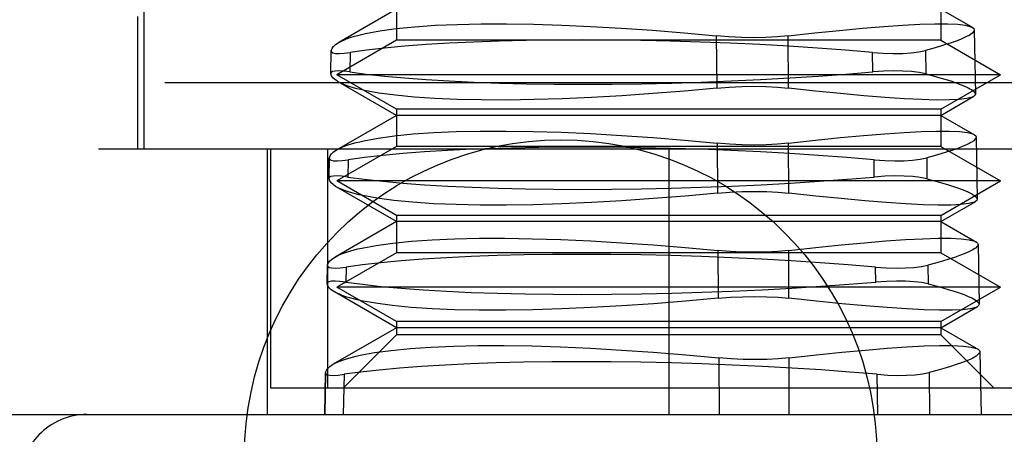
# Model space of a CAD drawing. Header units: inches. Extents: x 0 to 77.3, y 0 to 50.
# Tile 10 of 23: x 32.373 to 32.665, y 11.094 to 11.217. Entities that reach past the tile are written whole.
import ezdxf

# ---------------------------------------------------------------- set-up
doc = ezdxf.new("R2010")
doc.units = ezdxf.units.IN
doc.header["$LTSCALE"] = 4.25
doc.header["$MEASUREMENT"] = 0
doc.linetypes.add('HIDDEN', pattern=[0.2, 0.1, -0.1])
doc.layers.add('DOOR_ASSEMBLY', color=7, linetype='CONTINUOUS')

msp = doc.modelspace()

# ---------------------------------------------------------------- linework, layer by layer
at = {"layer": 'DOOR_ASSEMBLY', "color": 8, "linetype": 'HIDDEN'}
for p, q in [((32.4098558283, 11.1782181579), (32.4098558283, 11.2412102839)), ((32.4846589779, 11.2215252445), (32.4846589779, 11.2104864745)), ((32.6460763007, 11.2215252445), (32.6460763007, 11.2104864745)), ((32.4078873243, 11.2175882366), (32.4078873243, 11.1782181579)), ((32.4846589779, 11.2197199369), (32.4675638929, 11.2098500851)), ((32.6460763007, 11.2197199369), (32.6555228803, 11.2142659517)), ((32.5794955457, 11.2118029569), (32.5796105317, 11.1963063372)), ((32.600876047, 11.1963063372), (32.6008359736, 11.2118029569)), ((32.6559932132, 11.2135372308), (32.6563239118, 11.1945915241)), ((32.4846589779, 11.2104864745), (32.4669424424, 11.200257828)), ((32.6460763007, 11.2104864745), (32.4846589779, 11.2104864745)), ((32.6460763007, 11.2104864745), (32.6637928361, 11.200257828)), ((32.4651878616, 11.200646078), (32.4653061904, 11.2073719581)), ((32.4652016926, 11.2005424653), (32.4653241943, 11.2074762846)), ((32.4653241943, 11.2074762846), (32.4653055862, 11.2073376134)), ((32.4709101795, 11.20690509), (32.4708002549, 11.201100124)), ((32.6258737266, 11.2011001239), (32.6257861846, 11.20690509)), ((32.641500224, 11.2074762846), (32.6415800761, 11.2005424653)), ((32.4651883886, 11.2006760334), (32.4652016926, 11.2005424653)), ((32.6637928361, 11.200257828), (32.4669424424, 11.200257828)), ((32.4846589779, 11.1900291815), (32.4669424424, 11.200257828)), ((32.6460763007, 11.1900291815), (32.6637928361, 11.200257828)), ((32.8409581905, 11.1979031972), (32.2897770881, 11.1979031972)), ((32.4846589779, 11.188223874), (32.4673551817, 11.1982142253)), ((32.6460763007, 11.188223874), (32.6558729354, 11.1938799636)), ((32.4846589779, 11.188223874), (32.4669981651, 11.178027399)), ((32.6460763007, 11.1900291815), (32.4846589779, 11.1900291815)), ((32.4846589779, 11.1900291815), (32.4846589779, 11.1789904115)), ((32.6460763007, 11.188223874), (32.4846589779, 11.188223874)), ((32.6460763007, 11.1900291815), (32.6460763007, 11.1789904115)), ((32.6460763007, 11.188223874), (32.6560811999, 11.1824475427)), ((32.4846589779, 11.1789904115), (32.4669424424, 11.168761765)), ((32.6460763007, 11.1789904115), (32.4846589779, 11.1789904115)), ((32.5797314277, 11.179967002), (32.5798408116, 11.1651428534)), ((32.6009572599, 11.1651428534), (32.6009185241, 11.179967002)), ((32.6460763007, 11.1789904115), (32.6637928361, 11.168761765)), ((32.6565485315, 11.1817230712), (32.6568682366, 11.1634071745)), ((32.82127303, 11.1782181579), (32.3094622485, 11.1782181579)), ((32.4462731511, 11.1782181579), (32.4462731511, 11.0994780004)), ((32.4472574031, 11.1782181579), (32.4472574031, 11.1073520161)), ((32.4642049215, 11.1782181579), (32.4642049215, 11.1073520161)), ((32.5653676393, 11.1782181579), (32.5653676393, 11.0994780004)), ((32.4646397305, 11.1694786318), (32.4647463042, 11.1755400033)), ((32.4646515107, 11.1693829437), (32.464761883, 11.1756362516)), ((32.464761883, 11.1756362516), (32.4647457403, 11.1755079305)), ((32.4703078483, 11.1750724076), (32.470210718, 11.1699335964)), ((32.6263429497, 11.1699335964), (32.6262656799, 11.1750724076)), ((32.6418669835, 11.1756362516), (32.641939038, 11.1693829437)), ((32.4646402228, 11.1695066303), (32.4646515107, 11.1693829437)), ((32.6637928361, 11.168761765), (32.4669424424, 11.168761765)), ((32.4846589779, 11.1585331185), (32.4669424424, 11.168761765)), ((32.6460763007, 11.1585331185), (32.6637928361, 11.168761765)), ((32.4846589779, 11.156727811), (32.4668003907, 11.1670384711)), ((32.6460763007, 11.156727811), (32.6564197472, 11.1626996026)), ((32.4846589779, 11.156727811), (32.4664319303, 11.1462044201)), ((32.6460763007, 11.1585331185), (32.4846589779, 11.1585331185)), ((32.4846589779, 11.1585331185), (32.4846589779, 11.1474943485)), ((32.6460763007, 11.156727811), (32.4846589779, 11.156727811)), ((32.6460763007, 11.1585331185), (32.6460763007, 11.1474943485)), ((32.6460763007, 11.156727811), (32.6566394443, 11.1506291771)), ((32.6571038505, 11.1499088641), (32.6574125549, 11.1322232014)), ((32.4846589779, 11.1474943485), (32.4669424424, 11.137265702)), ((32.6460763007, 11.1474943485), (32.4846589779, 11.1474943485)), ((32.5799659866, 11.1481313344), (32.5800698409, 11.1339791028)), ((32.601039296, 11.1339791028), (32.6010019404, 11.1481313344)), ((32.6460763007, 11.1474943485), (32.6637928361, 11.137265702)), ((32.4640919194, 11.1383110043), (32.46418676, 11.1437082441)), ((32.4641018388, 11.1382230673), (32.4642001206, 11.143796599)), ((32.4642001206, 11.143796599), (32.4641862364, 11.1436784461)), ((32.4697066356, 11.1432399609), (32.4696222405, 11.1387668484)), ((32.626810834, 11.1387668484), (32.6267437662, 11.1432399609)), ((32.642233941, 11.143796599), (32.6422981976, 11.1382230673)), ((32.4640923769, 11.1383370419), (32.4641018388, 11.1382230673)), ((32.4846589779, 11.125231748), (32.4662457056, 11.1358626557)), ((32.6637928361, 11.137265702), (32.4669424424, 11.137265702)), ((32.4846589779, 11.1270370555), (32.4669424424, 11.137265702)), ((32.6460763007, 11.1270370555), (32.6637928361, 11.137265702)), ((32.6460763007, 11.125231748), (32.656966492, 11.1315192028)), ((32.6460763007, 11.1270370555), (32.4846589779, 11.1270370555)), ((32.4846589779, 11.1270370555), (32.4846589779, 11.1231000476)), ((32.6460763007, 11.1270370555), (32.6460763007, 11.1231000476)), ((32.4846589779, 11.125231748), (32.4658657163, 11.1143814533)), ((32.6460763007, 11.125231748), (32.4846589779, 11.125231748)), ((32.6460763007, 11.125231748), (32.6571976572, 11.1188108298)), ((32.4846589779, 11.1231000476), (32.4689109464, 11.1073520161)), ((32.6460763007, 11.1231000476), (32.4846589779, 11.1231000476)), ((32.6460763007, 11.1231000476), (32.6618243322, 11.1073520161)), ((32.6576591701, 11.1180946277), (32.6579841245, 11.0994780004)), ((32.5801992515, 11.1162959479), (32.5803219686, 11.0994780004)), ((32.6011310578, 11.0994780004), (32.6010862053, 11.1162959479)), ((32.463627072, 11.1118494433), (32.4634098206, 11.0994780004)), ((32.4634190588, 11.0994780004), (32.463638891, 11.1119573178)), ((32.463638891, 11.1119573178), (32.4636268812, 11.1118493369)), ((32.6426010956, 11.1119573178), (32.6427450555, 11.0994780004)), ((32.4691065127, 11.111407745), (32.4688818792, 11.0994780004)), ((32.6273987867, 11.0994780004), (32.627220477, 11.111407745)), ((32.4472574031, 11.1073520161), (32.6834778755, 11.1073520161)), ((32.3291471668, 11.0994780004), (32.7379273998, 11.0994780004))]:
    msp.add_line(p, q, dxfattribs=at)
for points in [[(32.4754867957, 11.2125086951), (32.4797195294, 11.2133024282), (32.4845795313, 11.2139717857), (32.4900528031, 11.214518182), (32.4960997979, 11.2149373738), (32.5026836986, 11.2152271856), (32.509769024, 11.2153828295), (32.5173259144, 11.2153974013), (32.5253069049, 11.2152750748), (32.5336533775, 11.2150169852), (32.54233438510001, 11.2146253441), (32.5513105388, 11.2140995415), (32.5605337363, 11.2134491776), (32.5699393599, 11.212684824), (32.5794955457, 11.2118029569)], [(32.6008359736, 11.2118029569), (32.6087085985, 11.2126838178), (32.6160667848, 11.2134452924), (32.6228833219, 11.2140890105), (32.629136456, 11.2146100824), (32.6348063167, 11.2150065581), (32.6398625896, 11.2152712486), (32.6442944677, 11.2153951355), (32.6480460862, 11.2153817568), (32.6510836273, 11.2152312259), (32.653407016, 11.2149447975), (32.6550090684, 11.2145203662), (32.65543107, 11.2143189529)], [(32.65543107, 11.2143189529), (32.6558540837, 11.2139681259), (32.6559902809, 11.2135874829)], [(32.4694695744, 11.2107605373), (32.4702987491, 11.2110756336), (32.4711983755, 11.2113813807), (32.4721682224, 11.211677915), (32.4732069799, 11.2119648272), (32.4743132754, 11.2122417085), (32.4754867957, 11.2125086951)], [(32.6008359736, 11.2118029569), (32.5975705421, 11.2114994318), (32.5941464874, 11.2113173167), (32.5905880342, 11.2112566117), (32.5869351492, 11.2113173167), (32.5832288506, 11.2114994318), (32.5794955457, 11.2118029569)], [(32.6552484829, 11.2125086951), (32.6548793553, 11.2122417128), (32.6544349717, 11.2119648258), (32.6539156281, 11.2116778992), (32.6533210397, 11.2113813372), (32.6526510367, 11.2110755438), (32.65190605, 11.2107603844)], [(32.6559902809, 11.2135874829), (32.6559293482, 11.2132987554), (32.6552484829, 11.2125086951)], [(32.4653241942, 11.2074762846), (32.4655627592, 11.2080660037), (32.4659841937, 11.2086393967), (32.4665889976, 11.2091970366), (32.4673735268, 11.2097372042), (32.4675702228, 11.2098537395)], [(32.4675702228, 11.2098537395), (32.4683337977, 11.2102581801), (32.4694695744, 11.2107605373)], [(32.6257861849, 11.20690509), (32.6177560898, 11.2075735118), (32.6094872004, 11.2081811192), (32.6010182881, 11.2087293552), (32.5923920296, 11.2092138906), (32.5836503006, 11.2096321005), (32.5748295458, 11.2099803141), (32.5659470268, 11.2102547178), (32.5570963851, 11.210453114), (32.5483734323, 11.2105719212), (32.5397783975, 11.210611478), (32.5313114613, 11.2105707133), (32.5230723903, 11.2104502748), (32.5151468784, 11.2102484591), (32.5075479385, 11.2099712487), (32.5003047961, 11.2096241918), (32.4934640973, 11.2092068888), (32.487059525, 11.2087174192), (32.4811391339, 11.2081658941), (32.4757528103, 11.2075629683), (32.470910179, 11.20690509)], [(32.65190605, 11.2107603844), (32.6506136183, 11.2102581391), (32.6491421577, 11.2097372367), (32.6474944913, 11.2091971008), (32.64567068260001, 11.2086394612), (32.6436713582, 11.208066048), (32.641500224, 11.2074762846)], [(32.4653055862, 11.2073376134), (32.4653869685, 11.2070617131), (32.4658056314, 11.2067747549), (32.4665777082, 11.2066151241), (32.4676951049, 11.2065833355), (32.4691440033, 11.2066800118), (32.4709101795, 11.20690509)], [(32.6257861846, 11.20690509), (32.628976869, 11.2066800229), (32.6319757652, 11.2065833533), (32.6347565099, 11.2066151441), (32.6372875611, 11.2067747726), (32.6395414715, 11.2070617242), (32.641500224, 11.2074762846)], [(32.4708002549, 11.201100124), (32.4690448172, 11.2013203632), (32.4676020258, 11.2014151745), (32.4664858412, 11.2013842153), (32.4657092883, 11.2012281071), (32.4652802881, 11.2009475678), (32.4651883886, 11.2006760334)], [(32.4673612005, 11.1982107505), (32.4671727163, 11.1983224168), (32.4664044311, 11.1988531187), (32.4658181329, 11.1994007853), (32.465417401, 11.1999637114), (32.4652016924, 11.2005424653)], [(32.47080025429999, 11.201100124), (32.4756952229, 11.2004439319), (32.481122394, 11.1998476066), (32.4870570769, 11.1993097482), (32.4934654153, 11.1988345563), (32.5003141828, 11.1984246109), (32.5075746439, 11.1980833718), (32.5152346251, 11.1978144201), (32.5232163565, 11.1976199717), (32.5314284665, 11.1975035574), (32.5398674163, 11.1974648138), (32.54853515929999, 11.1975047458), (32.5573335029, 11.1976227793), (32.566164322, 11.1978206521), (32.5750130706, 11.1980924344), (32.5838493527, 11.1984325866), (32.5926131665, 11.1988416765), (32.6012552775, 11.1993217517), (32.6097175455, 11.1998628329), (32.6179332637, 11.2004544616), (32.6258737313, 11.201100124)], [(32.6415800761, 11.2005424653), (32.6396120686, 11.2009475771), (32.6373535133, 11.2012281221), (32.6348229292, 11.2013842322), (32.6320466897, 11.2014151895), (32.6290548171, 11.2013203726), (32.6258737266, 11.2011001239)], [(32.6415800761, 11.2005424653), (32.6437671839, 11.1999649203), (32.6457868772, 11.1994022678), (32.64763387, 11.1988537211), (32.6493070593, 11.19832164), (32.6508060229, 11.1978083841), (32.6521264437, 11.1973131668)], [(32.4692432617, 11.1973164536), (32.4681190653, 11.1978103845), (32.4673612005, 11.1982107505)], [(32.4751989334, 11.1956074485), (32.4740358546, 11.1958679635), (32.4729399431, 11.196138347), (32.4719115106, 11.1964187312), (32.470951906, 11.1967087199), (32.4700624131, 11.1970079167), (32.4692432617, 11.1973164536)], [(32.5796105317, 11.1963063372), (32.5833288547, 11.1966021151), (32.5870197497, 11.1967795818), (32.5906574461, 11.1968387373), (32.5942025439, 11.1967795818), (32.5976166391, 11.1966021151), (32.600876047, 11.1963063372)], [(32.6521264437, 11.1973131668), (32.6528840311, 11.1970049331), (32.6535659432, 11.1967062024), (32.6541721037, 11.1964169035), (32.6547024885, 11.1961372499), (32.6551572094, 11.1958674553), (32.6555363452, 11.1956074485)], [(32.5796105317, 11.1963063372), (32.5700796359, 11.1954431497), (32.5606925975, 11.1946955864), (32.5514822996, 11.1940612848), (32.5425096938, 11.1935473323), (32.5338290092, 11.1931584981), (32.5254642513, 11.1928993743), (32.5174247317, 11.1927770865), (32.5097998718, 11.1927888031), (32.5026671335, 11.1929341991), (32.496028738, 11.1932128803), (32.4898949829, 11.193627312), (32.484345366, 11.1941685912), (32.4794450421, 11.1948276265), (32.4751989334, 11.1956074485)], [(32.6557814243, 11.1938271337), (32.6553837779, 11.1936373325), (32.6538246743, 11.1932263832), (32.651524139, 11.1929416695), (32.6485010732, 11.1927884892), (32.6447788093, 11.192774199), (32.6403683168, 11.1928942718), (32.6352903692, 11.193147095), (32.6295708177, 11.1935312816), (32.6232484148, 11.194048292), (32.6163381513, 11.1946879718), (32.6088711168, 11.1954394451), (32.600876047, 11.1963063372)], [(32.6555363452, 11.1956074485), (32.6562434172, 11.1948291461), (32.6563141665, 11.1945409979)], [(32.6563141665, 11.1945409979), (32.65619261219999, 11.1941728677), (32.6557814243, 11.1938271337)], [(32.4749448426, 11.1806881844), (32.4791952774, 11.1814826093), (32.4840802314, 11.182152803), (32.4895866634, 11.1827002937), (32.4956761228, 11.1831204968), (32.5023161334, 11.1834110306), (32.5094632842, 11.1835668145), (32.5170723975, 11.1835804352), (32.5251101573, 11.1834565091), (32.5335385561, 11.1831965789), (32.542304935, 11.1828024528), (32.5513450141, 11.182272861), (32.5606283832, 11.1816185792), (32.5701029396, 11.1808512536), (32.5797314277, 11.179967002)], [(32.6009185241, 11.179967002), (32.60885811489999, 11.1808513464), (32.6162789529, 11.1816160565), (32.6231527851, 11.1822627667), (32.6294595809, 11.1827865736), (32.635180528, 11.1831855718), (32.6402832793, 11.1834524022), (32.644756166, 11.1835778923), (32.6485420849, 11.1835655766), (32.6516065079, 11.1834155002), (32.6539490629, 11.1831289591), (32.6555626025, 11.1827037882), (32.6559893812, 11.1825005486)], [(32.6559893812, 11.1825005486), (32.6564111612, 11.1821504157), (32.6565457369, 11.1817731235)], [(32.4689340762, 11.1789493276), (32.4697629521, 11.1792626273), (32.4706619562, 11.1795666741), (32.4716308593, 11.1798616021), (32.4726683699, 11.1801470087), (32.4737731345, 11.1804224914), (32.4749448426, 11.1806881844)], [(32.6009185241, 11.179967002), (32.5976739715, 11.1796666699), (32.5942736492, 11.1794864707), (32.5907410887, 11.1794264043), (32.5871154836, 11.1794864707), (32.5834370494, 11.1796666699), (32.5797314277, 11.179967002)], [(32.6557904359, 11.1806881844), (32.6554192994, 11.1804224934), (32.6549732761, 11.1801470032), (32.6544526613, 11.1798615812), (32.6538571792, 11.1795666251), (32.6531866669, 11.1792625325), (32.6524415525, 11.1789491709)], [(32.6565457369, 11.1817731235), (32.6564822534, 11.181479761), (32.6557904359, 11.1806881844)], [(32.4647618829, 11.1756362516), (32.4649949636, 11.1762316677), (32.4654149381, 11.1768104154), (32.4660223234, 11.1773730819), (32.4668133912, 11.1779179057), (32.4670044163, 11.178031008)], [(32.4670044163, 11.178031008), (32.4677840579, 11.1784431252), (32.4689340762, 11.1789493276)], [(32.6262656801, 11.1750724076), (32.6181657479, 11.1757447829), (32.6098260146, 11.176355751), (32.6012870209, 11.1769067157), (32.5925903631, 11.177393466), (32.5837761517, 11.1778135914), (32.5748836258, 11.1781630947), (32.5659325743, 11.1784376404), (32.5570147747, 11.1786358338), (32.5482248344, 11.1787549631), (32.5395651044, 11.1787946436), (32.5310360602, 11.1787532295), (32.5227401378, 11.1786317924), (32.51476791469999, 11.1784291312), (32.5071246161, 11.1781504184), (32.4998293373, 11.1777997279), (32.4929442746, 11.1773791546), (32.48651873, 11.1768898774), (32.4805823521, 11.1763387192), (32.4751735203, 11.1757337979), (32.4703078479, 11.1750724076)], [(32.6524415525, 11.1789491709), (32.6511307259, 11.1784428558), (32.649636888, 11.1779175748), (32.6479629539, 11.1773727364), (32.6461090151, 11.1768101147), (32.6440757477, 11.1762314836), (32.6418669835, 11.1756362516)], [(32.4647457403, 11.1755079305), (32.464830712, 11.1752265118), (32.4652501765, 11.1749429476), (32.4660178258, 11.1747852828), (32.467125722, 11.1747540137), (32.4685603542, 11.1748497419), (32.4703078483, 11.1750724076)], [(32.6262656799, 11.1750724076), (32.629429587, 11.1748497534), (32.6324040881, 11.174754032), (32.6351634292, 11.1747853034), (32.63767674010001, 11.1749429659), (32.6399171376, 11.1752265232), (32.6418669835, 11.1756362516)], [(32.470210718, 11.1699335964), (32.4684734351, 11.1701515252), (32.4670445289, 11.1702454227), (32.4659376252, 11.1702149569), (32.4651654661, 11.1700607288), (32.4647358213, 11.1697834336), (32.4646402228, 11.1695066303)], [(32.641939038, 11.1693829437), (32.6399798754, 11.1697834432), (32.6377346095, 11.1700607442), (32.635221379, 11.1702149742), (32.6324660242, 11.1702454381), (32.6294979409, 11.1701515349), (32.6263429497, 11.1699335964)], [(32.46680630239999, 11.167035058), (32.4666232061, 11.1671434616), (32.4658486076, 11.1676786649), (32.4652600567, 11.1682310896), (32.4648612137, 11.1687989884), (32.4646515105, 11.1693829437)], [(32.4702107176, 11.1699335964), (32.4751210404, 11.1692755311), (32.4805684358, 11.1686773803), (32.4865278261, 11.1681377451), (32.4929652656, 11.1676608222), (32.4998470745, 11.1672491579), (32.5071454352, 11.1669063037), (32.5148499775, 11.1666359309), (32.5228812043, 11.1664402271), (32.53114559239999, 11.1663227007), (32.5396410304, 11.166283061), (32.5483714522, 11.1663223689), (32.5572353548, 11.1664400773), (32.5661297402, 11.1666377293), (32.5750457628, 11.1669101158), (32.5839615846, 11.1672530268), (32.592805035, 11.1676650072), (32.601512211, 11.16814561), (32.6100381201, 11.1686876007), (32.6183261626, 11.1692826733), (32.6263429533, 11.1699335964)], [(32.641939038, 11.1693829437), (32.6441629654, 11.1688001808), (32.6462159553, 11.1682325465), (32.6480925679, 11.1676792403), (32.6497916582, 11.1671426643), (32.6513127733, 11.1666252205), (32.6526514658, 11.1661261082)], [(32.46871826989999, 11.1661293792), (32.4675798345, 11.1666272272), (32.46680630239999, 11.167035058)], [(32.4746679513, 11.1644292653), (32.4735065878, 11.1646885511), (32.4724121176, 11.1649576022), (32.4713848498, 11.1652365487), (32.4704261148, 11.1655250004), (32.4695371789, 11.1658225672), (32.46871826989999, 11.1661293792)], [(32.5798408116, 11.1651428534), (32.5702403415, 11.1642760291), (32.5607833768, 11.1635251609), (32.5515034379, 11.1628878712), (32.5424623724, 11.1623712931), (32.5337152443, 11.1619802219), (32.5252866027, 11.1617192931), (32.5171862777, 11.1615956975), (32.5095042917, 11.1616065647), (32.5023186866, 11.1617515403), (32.4956321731, 11.1620302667), (32.489455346, 11.16244528), (32.483868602, 11.1629875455), (32.4789378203, 11.1636478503), (32.4746679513, 11.1644292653)], [(32.5798408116, 11.1651428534), (32.5835322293, 11.1654355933), (32.5871960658, 11.1656112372), (32.5908072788, 11.1656697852), (32.5943272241, 11.1656112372), (32.5977182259, 11.1654355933), (32.6009572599, 11.1651428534)], [(32.6563281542, 11.1626467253), (32.65592560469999, 11.1624550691), (32.6543558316, 11.162043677), (32.6520375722, 11.1617589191), (32.6489899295, 11.1616061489), (32.6452362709, 11.1615927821), (32.6407879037, 11.161714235), (32.6356662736, 11.1619688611), (32.6298974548, 11.1623552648), (32.62352048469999, 11.162874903), (32.6165507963, 11.1635175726), (32.6090199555, 11.1642723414), (32.6009572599, 11.1651428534)], [(32.6526514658, 11.1661261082), (32.6534091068, 11.1658196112), (32.6540914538, 11.1655225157), (32.6546984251, 11.1652347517), (32.655229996, 11.1649565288), (32.6556862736, 11.1646880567), (32.6560673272, 11.1644292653)], [(32.6560673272, 11.1644292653), (32.6567851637, 11.1636491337), (32.6568583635, 11.1633567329)], [(32.6568583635, 11.1633567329), (32.6567379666, 11.1629914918), (32.6563281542, 11.1626467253)], [(32.474402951, 11.1488677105), (32.4786784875, 11.1496640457), (32.4835950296, 11.1503356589), (32.4891392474, 11.1508840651), (32.4952722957, 11.1513047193), (32.5019611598, 11.1515952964), (32.5091620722, 11.1517506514), (32.5168296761, 11.1517633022), (32.5249297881, 11.1516379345), (32.5334233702, 11.151376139), (32.5422573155, 11.1509797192), (32.5513667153, 11.1504473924), (32.5607206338, 11.1497900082), (32.570266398, 11.1490192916), (32.5799659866, 11.1481313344)], [(32.6010019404, 11.1481313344), (32.6090094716, 11.1490193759), (32.6164947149, 11.1497874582), (32.6234287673, 11.150437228), (32.6297911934, 11.1509637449), (32.6355628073, 11.1513650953), (32.6407105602, 11.1516338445), (32.6452223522, 11.1517607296), (32.6490406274, 11.1517493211), (32.6521304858, 11.1515996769), (32.6544913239, 11.1513130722), (32.6561159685, 11.1508872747), (32.6565475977, 11.1506821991)], [(32.6571012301, 11.1499587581), (32.6570352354, 11.1496609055), (32.6563323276, 11.1488677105)], [(32.6565475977, 11.1506821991), (32.6569681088, 11.1503328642), (32.6571012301, 11.1499587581)], [(32.46643806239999, 11.1462079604), (32.4672339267, 11.1466278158), (32.46839857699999, 11.1471380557)], [(32.46839857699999, 11.1471380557), (32.4692271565, 11.1474495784), (32.4701255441, 11.1477519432), (32.4710935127, 11.1480452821), (32.4721297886, 11.1483291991), (32.4732330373, 11.1486032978), (32.474402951, 11.1488677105)], [(32.6267437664, 11.1432399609), (32.6186210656, 11.1439127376), (32.6102514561, 11.1445246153), (32.6016751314, 11.1450770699), (32.5929342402, 11.1455656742), (32.5840699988, 11.1459878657), (32.5751205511, 11.1463395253), (32.5661039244, 11.1466161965), (32.5571156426, 11.1468163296), (32.5482539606, 11.1469370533), (32.5395202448, 11.1469778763), (32.5309131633, 11.1469367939), (32.522541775, 11.1468154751), (32.5145044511, 11.146613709), (32.5067996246, 11.1463351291), (32.4994398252, 11.1459820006), (32.4924949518, 11.1455582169), (32.4860201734, 11.1450664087), (32.4800424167, 11.1445126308), (32.47459913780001, 11.1439046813), (32.4697066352, 11.1432399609)], [(32.6010019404, 11.1481313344), (32.5977780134, 11.1478341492), (32.594401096, 11.1476558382), (32.5908940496, 11.1475964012), (32.5872953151, 11.1476558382), (32.5836443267, 11.1478341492), (32.5799659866, 11.1481313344)], [(32.6529770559, 11.1471378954), (32.6516478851, 11.1466275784), (32.650131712, 11.1460979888), (32.6484315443, 11.1455485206), (32.6465475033, 11.1449809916), (32.6444803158, 11.1443972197), (32.642233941, 11.143796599)], [(32.6563323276, 11.1488677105), (32.6559592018, 11.1486032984), (32.6555115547, 11.148329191), (32.6549896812, 11.1480452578), (32.6543933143, 11.1477518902), (32.6537222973, 11.1474494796), (32.6529770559, 11.1471378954)], [(32.4642001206, 11.143796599), (32.4644271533, 11.1443973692), (32.4648452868, 11.1449812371), (32.4654550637, 11.1455488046), (32.4662526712, 11.1460982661), (32.46643806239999, 11.1462079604)], [(32.4641862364, 11.1436784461), (32.4642748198, 11.1433916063), (32.464695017, 11.1431113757), (32.4654582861, 11.1429556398), (32.4665568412, 11.1429248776), (32.4679774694, 11.1430196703), (32.4697066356, 11.1432399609)], [(32.6267437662, 11.1432399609), (32.6298813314, 11.1430196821), (32.6328318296, 11.1429248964), (32.6355700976, 11.142955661), (32.6380659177, 11.1431113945), (32.6402929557, 11.1433916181), (32.642233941, 11.143796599)], [(32.4696222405, 11.1387668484), (32.4679027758, 11.1389825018), (32.4664875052, 11.1390754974), (32.4653897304, 11.1390455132), (32.4646219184, 11.1388931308), (32.464191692, 11.1386190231), (32.4640923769, 11.1383370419)], [(32.4662515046, 11.1358593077), (32.4660738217, 11.1359644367), (32.4652929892, 11.1365040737), (32.4647022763, 11.1370611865), (32.464305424, 11.1376339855), (32.4641018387, 11.1382230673)], [(32.4696222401, 11.1387668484), (32.4745598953, 11.1381053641), (32.4800422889, 11.1375041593), (32.4860444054, 11.1369617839), (32.4925308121, 11.1364825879), (32.4994659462, 11.1360693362), (32.5068218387, 11.1357253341), (32.5145874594, 11.1354540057), (32.5226826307, 11.1352577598), (32.5310138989, 11.1351402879), (32.5395768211, 11.1351011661), (32.5483721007, 11.1351413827), (32.5573002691, 11.135260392), (32.5662618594, 11.1354599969), (32.5752412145, 11.13573414), (32.5842067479, 11.1360771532), (32.5930970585, 11.1364896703), (32.6018616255, 11.1369738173), (32.6104410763, 11.1375194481), (32.6187673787, 11.1381159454), (32.6268108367, 11.1387668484)], [(32.6422981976, 11.1382230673), (32.6403478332, 11.138619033), (32.6381157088, 11.1388931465), (32.6356195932, 11.1390455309), (32.6328848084, 11.1390755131), (32.6299401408, 11.1389825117), (32.626810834, 11.1387668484)], [(32.6422981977, 11.1382230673), (32.6445702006, 11.1376331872), (32.6466622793, 11.1370599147), (32.6485704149, 11.1365026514), (32.650293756, 11.135963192), (32.6518320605, 11.1354433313), (32.65318227, 11.1349424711)], [(32.4681932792, 11.1349423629), (32.4670406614, 11.1354440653), (32.4662515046, 11.1358593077)], [(32.4741370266, 11.1332510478), (32.4729773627, 11.1335091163), (32.4718843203, 11.1337768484), (32.4708582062, 11.134054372), (32.4699003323, 11.1343413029), (32.469011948, 11.1346372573), (32.4681932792, 11.1349423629)], [(32.5800698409, 11.1339791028), (32.5703998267, 11.1331086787), (32.5608727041, 11.1323545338), (32.5515224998, 11.1317142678), (32.542412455, 11.1311950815), (32.5335989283, 11.130801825), (32.525106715, 11.13053915), (32.5169460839, 11.1304142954), (32.5092075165, 11.1304243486), (32.5019695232, 11.130568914), (32.4952352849, 11.1308476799), (32.4890156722, 11.1312632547), (32.4833919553, 11.1318064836), (32.4784307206, 11.1324680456), (32.4741370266, 11.1332510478)], [(32.5800698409, 11.1339791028), (32.5837347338, 11.1342688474), (32.587371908, 11.1344426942), (32.5909570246, 11.1345006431), (32.5944521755, 11.1344426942), (32.5978203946, 11.1342688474), (32.601039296, 11.1339791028)], [(32.6568748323, 11.1314662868), (32.6564620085, 11.1312706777), (32.6548761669, 11.1308589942), (32.6525364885, 11.130575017), (32.6494612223, 11.1304236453), (32.6456680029, 11.1304118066), (32.6411736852, 11.1305351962), (32.6360119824, 11.1307924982), (32.6302014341, 11.1311816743), (32.623768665, 11.1317034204), (32.6167389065, 11.1323482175), (32.6091530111, 11.1331056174), (32.601039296, 11.1339791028)], [(32.65318227, 11.1349424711), (32.653937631, 11.1346377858), (32.6546187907, 11.1343420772), (32.6552253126, 11.1340552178), (32.6557573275, 11.1337775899), (32.6562150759, 11.1335095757), (32.65659825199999, 11.1332510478)], [(32.65659825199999, 11.1332510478), (32.6573277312, 11.1324679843), (32.6574028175, 11.1321725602)], [(32.6574028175, 11.1321725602), (32.6572821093, 11.1318082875), (32.6568748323, 11.1314662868)], [(32.4738611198, 11.1170472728), (32.478161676, 11.1178455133), (32.4831094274, 11.1185185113), (32.4886905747, 11.1190677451), (32.4948659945, 11.1194887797), (32.5016021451, 11.1197794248), (32.5088552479, 11.119934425), (32.5165805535, 11.1199462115), (32.5247424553, 11.1198195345), (32.5333000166, 11.1195560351), (32.542200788, 11.1191574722), (32.5513806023, 11.1186225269), (32.5608070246, 11.1179620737), (32.5704260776, 11.1171878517), (32.5801992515, 11.1162959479)], [(32.6010862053, 11.1162959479), (32.6091617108, 11.1171876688), (32.6167115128, 11.1179590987), (32.6237061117, 11.1186118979), (32.6301243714, 11.1191410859), (32.6359465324, 11.119544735), (32.6411390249, 11.1198153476), (32.6456893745, 11.1199435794), (32.649539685, 11.1199330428), (32.6526547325, 11.1197838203), (32.6550336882, 11.1194971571), (32.6566693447, 11.1190707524), (32.6571057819, 11.1188638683)], [(32.6576567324, 11.1181443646), (32.6575881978, 11.1178420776), (32.6568741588, 11.1170472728)], [(32.6571057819, 11.1188638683), (32.6575250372, 11.1185153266), (32.6576567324, 11.1181443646)], [(32.465871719, 11.1143849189), (32.46668379, 11.1148124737), (32.4678630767, 11.1153267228)], [(32.4678630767, 11.1153267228), (32.4686913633, 11.1156364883), (32.469589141, 11.1159371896), (32.4705561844, 11.1162289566), (32.4715912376, 11.1165113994), (32.4726929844, 11.1167841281), (32.4738611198, 11.1170472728)], [(32.627220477, 11.111407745), (32.6190419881, 11.1120835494), (32.6106143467, 11.1126980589), (32.60197820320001, 11.1132527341), (32.5931770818, 11.1137431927), (32.5842543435, 11.114166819), (32.5752462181, 11.1145197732), (32.5661685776, 11.1147980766), (32.5571199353, 11.1149995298), (32.5482007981, 11.115120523), (32.5394109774, 11.1151613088), (32.5307501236, 11.1151207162), (32.5223235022, 11.1149994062), (32.5142230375, 11.1147958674), (32.50645719, 11.1145154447), (32.4990488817, 11.1141623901), (32.4920588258, 11.113738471), (32.4855351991, 11.113244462), (32.4795118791, 11.1126875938), (32.4740302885, 11.1120762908), (32.4691065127, 11.111407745)], [(32.6010862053, 11.1162959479), (32.597882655, 11.1160018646), (32.5945288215, 11.1158254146), (32.5910469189, 11.1157665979), (32.587474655, 11.1158254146), (32.5838507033, 11.1160018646), (32.5801992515, 11.1162959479)], [(32.6535125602, 11.115326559), (32.6521650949, 11.1148123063), (32.6506266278, 11.1142784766), (32.6489002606, 11.1137244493), (32.6469861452, 11.1131520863), (32.6448850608, 11.1125632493), (32.6426010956, 11.1119573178)], [(32.6568741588, 11.1170472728), (32.6564990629, 11.1167841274), (32.6560498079, 11.116511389), (32.6555266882, 11.1162289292), (32.6549294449, 11.115937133), (32.6542579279, 11.1156363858), (32.6535125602, 11.115326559)], [(32.4636268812, 11.1118493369), (32.4637190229, 11.1115571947), (32.4641400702, 11.1112803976), (32.4648995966, 11.1111268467), (32.4659884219, 11.1110967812), (32.467393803, 11.1111904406), (32.4691065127, 11.111407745)], [(32.463638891, 11.1119573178), (32.4638596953, 11.1125633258), (32.4642758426, 11.1131522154), (32.464887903, 11.1137246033), (32.4656919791, 11.1142786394), (32.465871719, 11.1143849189)], [(32.627220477, 11.111407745), (32.6303339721, 11.1111904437), (32.6332583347, 11.1110967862), (32.63597548, 11.1111268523), (32.6384546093, 11.1112804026), (32.6406675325, 11.1115571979), (32.6426010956, 11.1119573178)]]:
    msp.add_lwpolyline(points, dxfattribs=at)
at = {"layer": 'DOOR_ASSEMBLY', "color": 3, "linetype": 'Continuous'}
msp.add_circle((32.5333676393, 11.0872142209), 0.09375, dxfattribs=at)
at = {"layer": 'DOOR_ASSEMBLY', "color": 8, "linetype": 'HIDDEN'}
msp.add_arc((32.3928063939, 11.079792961), 0.0196850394, 90, 181.909152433, dxfattribs=at)

doc.saveas('drawing.dxf')
